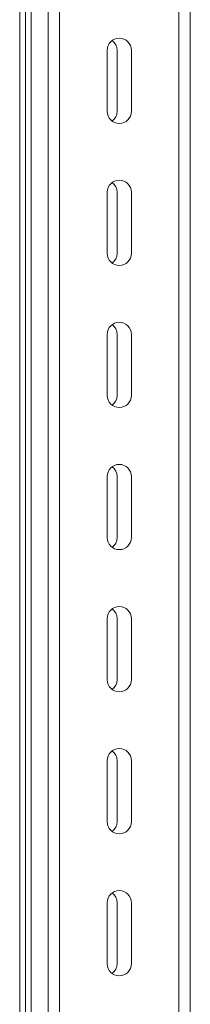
# Model space of a CAD drawing. Header units: millimetres. Extents: x 15 to 1486, y -3131 to -190.
# Tile 59 of 83: x 35 to 95, y -841 to -494. Entities that reach past the tile are written whole.
import ezdxf

# ---------------------------------------------------------------- set-up
doc = ezdxf.new("R2010")
doc.units = ezdxf.units.MM

msp = doc.modelspace()

# ---------------------------------------------------------------- linework, layer by layer
at = {"color": 7, "linetype": 'Continuous', "lineweight": 15}
for p, q in [((35.44, -190.43), (35.44, -1290.68)), ((37.44, -190.43), (37.44, -1290.68)), ((45.44, -1290.68), (45.44, -190.43)), ((95.44, -1290.68), (95.44, -322.43)), ((66.2, -504.93), (66.2, -526.43)), ((69.7, -504.93), (69.7, -526.43)), ((74.7, -526.43), (74.7, -504.93)), ((66.2, -554.93), (66.2, -576.43)), ((69.7, -554.93), (69.7, -576.43)), ((74.7, -576.43), (74.7, -554.93)), ((66.2, -604.93), (66.2, -626.43)), ((69.7, -604.93), (69.7, -626.43)), ((74.7, -626.43), (74.7, -604.93)), ((66.2, -654.93), (66.2, -676.43)), ((69.7, -654.93), (69.7, -676.43)), ((74.7, -676.43), (74.7, -654.93)), ((66.2, -704.93), (66.2, -726.43)), ((69.7, -704.93), (69.7, -726.43)), ((74.7, -726.43), (74.7, -704.93)), ((66.2, -754.93), (66.2, -776.43)), ((69.7, -754.93), (69.7, -776.43)), ((74.7, -776.43), (74.7, -754.93)), ((66.2, -804.93), (66.2, -826.43)), ((69.7, -804.93), (69.7, -826.43)), ((74.7, -826.43), (74.7, -804.93))]:
    msp.add_line(p, q, dxfattribs=at)
at = {"color": 8, "linetype": 'Continuous', "lineweight": 15}
for p, q in [((39.44, -190.43), (39.44, -1290.68)), ((49.44, -1290.68), (49.44, -190.43)), ((91.44, -1290.68), (91.44, -322.43))]:
    msp.add_line(p, q, dxfattribs=at)
at = {"color": 7, "linetype": 'Continuous', "lineweight": 15}
for centre, start, end in [((70.45, -504.93), 0, 180), ((65.45, -504.93), 0, 53.9682), ((70.45, -526.43), 180, 0), ((65.45, -526.43), 306.032, 0), ((70.45, -554.93), 0, 180), ((65.45, -554.93), 0, 53.9681), ((70.45, -576.43), 180, 0), ((65.45, -576.43), 306.0318, 0), ((70.45, -604.93), 0, 180), ((65.45, -604.93), 0, 53.9681), ((70.45, -626.43), 180, 0), ((65.45, -626.43), 306.0319, 0), ((70.45, -654.93), 0, 180), ((65.45, -654.93), 0, 53.9681), ((70.45, -676.43), 180, 0), ((65.45, -676.43), 306.032, 0), ((70.45, -704.93), 0, 180), ((65.45, -704.93), 0, 53.9681), ((70.45, -726.43), 180, 0), ((65.45, -726.43), 306.0319, 0), ((70.45, -754.93), 0, 180), ((65.45, -754.93), 0, 53.9681), ((70.45, -776.43), 180, 0), ((65.45, -776.43), 306.0319, 0), ((70.45, -804.93), 0, 180), ((65.45, -804.93), 0, 53.9681), ((70.45, -826.43), 180, 0), ((65.45, -826.43), 306.0319, 0)]:
    msp.add_arc(centre, 4.25, start, end, dxfattribs=at)

doc.saveas('drawing.dxf')
